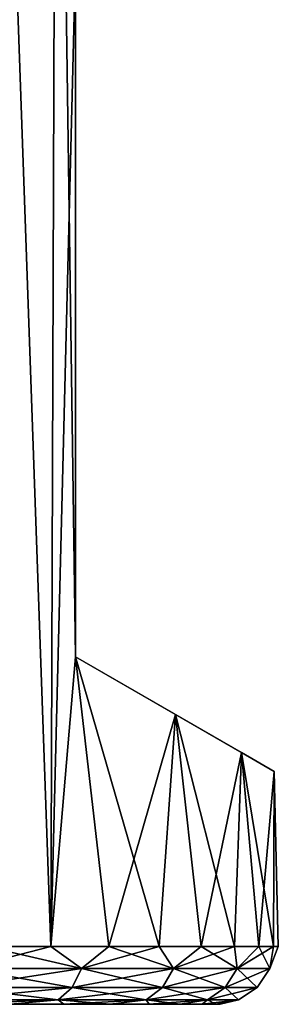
# Model space of a CAD drawing. Header units: metres. Extents: x -90 to 90, y -173 to 74.
# Tile 102 of 256: x -51.46 to -47, y 40.5 to 57.5. Entities that reach past the tile are written whole.
import ezdxf

# ---------------------------------------------------------------- set-up
doc = ezdxf.new("R2010")
doc.units = ezdxf.units.M
doc.layers.add('solid_509418', color=7, linetype='CONTINUOUS')

msp = doc.modelspace()

# ---------------------------------------------------------------- linework, layer by layer
at = {"layer": 'solid_509418'}
for points in [[(-52.044079, 41.5, 10.281212), (-50.924114, 41.5, 9.307431), (-51.919579, 69.558502, 10.183653)], [(-50.923035, 41.5, -9.30638), (-52.042858, 41.5, -10.280268), (-51.920506, 69.558502, -10.184387)], [(-50.923035, 41.5, -9.30638), (-51.920506, 69.558502, -10.184387), (-50.827896, 69.558502, -9.212629)], [(-50.924114, 41.5, 9.307431), (-50.82708, 69.558502, 9.211816), (-51.919579, 69.558502, 10.183653)], [(-50.924114, 41.5, 9.307431), (-50.5, 46.5, 8.87412), (-50.82708, 69.558502, 9.211816)], [(-50.923035, 41.5, -9.30638), (-50.827896, 69.558502, -9.212629), (-50.5, 58.5, -8.87412)], [(-50.82708, 69.558502, 9.211816), (-50.5, 46.5, 8.87412), (-50.5, 58.5, 8.87412)], [(-50.923035, 41.5, -9.30638), (-50.5, 58.5, -8.87412), (-50.5, 46.5, -8.87412)], [(-50.5, 46.5, -8.87412), (-50.5, 58.5, -8.87412), (-50.5, 58.5, 8.87412)], [(-50.5, 46.5, -8.87412), (-50.5, 58.5, 8.87412), (-50.5, 46.5, 8.87412)], [(-50.924114, 41.5, 9.307431), (-49.925587, 41.5, 8.216215), (-50.5, 46.5, 8.87412)], [(-49.924641, 41.5, -8.215057), (-50.923035, 41.5, -9.30638), (-50.5, 46.5, -8.87412)], [(-47.634529, 44.845619, 4.012428), (-50.5, 46.5, 8.87412), (-48.774879, 45.504002, 6.556947)], [(-49.057144, 41.5, 7.018115), (-48.774879, 45.504002, 6.556947), (-50.5, 46.5, 8.87412)], [(-47.070206, 44.51981, 1.349051), (-50.5, 46.5, 8.87412), (-47.634529, 44.845619, 4.012428)], [(-47.070206, 44.51981, -1.34905), (-50.5, 46.5, 8.87412), (-47.070206, 44.51981, 1.349051)], [(-47.634529, 44.845619, -4.012428), (-50.5, 46.5, 8.87412), (-47.070206, 44.51981, -1.34905)], [(-48.774879, 45.504002, -6.556947), (-50.5, 46.5, 8.87412), (-47.634529, 44.845619, -4.012428)], [(-50.5, 46.5, -8.87412), (-50.5, 46.5, 8.87412), (-48.774879, 45.504002, -6.556947)], [(-49.925587, 41.5, 8.216215), (-49.057144, 41.5, 7.018115), (-50.5, 46.5, 8.87412)], [(-49.924641, 41.5, -8.215057), (-50.5, 46.5, -8.87412), (-48.774879, 45.504002, -6.556947)], [(-49.056339, 41.5, -7.016856), (-49.924641, 41.5, -8.215057), (-48.774879, 45.504002, -6.556947)], [(-49.057144, 41.5, 7.018115), (-48.329815, 41.5, 5.727723), (-48.774879, 45.504002, 6.556947)], [(-48.329155, 41.5, -5.726372), (-49.056339, 41.5, -7.016856), (-48.774879, 45.504002, -6.556947)], [(-47.753605, 41.5, 4.361858), (-47.634529, 44.845619, 4.012428), (-48.774879, 45.504002, 6.556947)], [(-48.329815, 41.5, 5.727723), (-47.753605, 41.5, 4.361858), (-48.774879, 45.504002, 6.556947)], [(-48.329155, 41.5, -5.726372), (-48.774879, 45.504002, -6.556947), (-47.634529, 44.845619, -4.012428)], [(-47.753098, 41.5, -4.360438), (-48.329155, 41.5, -5.726372), (-47.634529, 44.845619, -4.012428)], [(-47.753605, 41.5, 4.361858), (-47.336735, 41.5, 2.939683), (-47.634529, 44.845619, 4.012428)], [(-47.336395, 41.5, -2.938216), (-47.753098, 41.5, -4.360438), (-47.634529, 44.845619, -4.012428)], [(-47.084484, 41.5, 1.479677), (-47.070206, 44.51981, 1.349051), (-47.634529, 44.845619, 4.012428)], [(-47.336735, 41.5, 2.939683), (-47.084484, 41.5, 1.479677), (-47.634529, 44.845619, 4.012428)], [(-47.336395, 41.5, -2.938216), (-47.634529, 44.845619, -4.012428), (-47.070206, 44.51981, -1.34905)], [(-47.084312, 41.5, -1.478183), (-47.336395, 41.5, -2.938216), (-47.070206, 44.51981, -1.34905)], [(-47.084484, 41.5, 1.479677), (-47, 41.5, 0.000751), (-47.070206, 44.51981, 1.349051)], [(-47, 41.5, 0.000751), (-47.084312, 41.5, -1.478183), (-47.070206, 44.51981, -1.34905)], [(-47, 41.5, 0.000751), (-47.070206, 44.51981, -1.34905), (-47.070206, 44.51981, 1.349051)], [(-52.403534, 41.117317, -10.455638), (-52.042858, 41.5, -10.280268), (-50.923035, 41.5, -9.30638)], [(-50.395687, 41.117317, -8.647763), (-52.403534, 41.117317, -10.455638), (-50.923035, 41.5, -9.30638)], [(-52.403534, 41.117317, 10.455638), (-50.395687, 41.117317, 8.647763), (-52.044079, 41.5, 10.281212)], [(-50.395687, 41.117317, 8.647763), (-50.924114, 41.5, 9.307431), (-52.044079, 41.5, 10.281212)], [(-50.395687, 41.117317, 8.647763), (-49.925587, 41.5, 8.216215), (-50.924114, 41.5, 9.307431)], [(-50.395687, 41.117317, -8.647763), (-50.923035, 41.5, -9.30638), (-49.924641, 41.5, -8.215057)], [(-50.395687, 41.117317, -8.647763), (-49.924641, 41.5, -8.215057), (-49.056339, 41.5, -7.016856)], [(-48.80759, 41.117317, -6.46194), (-50.395687, 41.117317, -8.647763), (-49.056339, 41.5, -7.016856)], [(-50.395687, 41.117317, 8.647763), (-48.80759, 41.117317, 6.46194), (-49.925587, 41.5, 8.216215)], [(-48.80759, 41.117317, 6.46194), (-49.057144, 41.5, 7.018115), (-49.925587, 41.5, 8.216215)], [(-48.80759, 41.117317, 6.46194), (-48.329815, 41.5, 5.727723), (-49.057144, 41.5, 7.018115)], [(-48.80759, 41.117317, -6.46194), (-49.056339, 41.5, -7.016856), (-48.329155, 41.5, -5.726372)], [(-48.80759, 41.117317, -6.46194), (-48.329155, 41.5, -5.726372), (-47.753098, 41.5, -4.360438)], [(-47.70866, 41.117317, -3.993698), (-48.80759, 41.117317, -6.46194), (-47.753098, 41.5, -4.360438)], [(-48.80759, 41.117317, 6.46194), (-47.70866, 41.117317, 3.993698), (-48.329815, 41.5, 5.727723)], [(-47.70866, 41.117317, 3.993698), (-47.753605, 41.5, 4.361858), (-48.329815, 41.5, 5.727723)], [(-47.70866, 41.117317, 3.993698), (-47.336735, 41.5, 2.939683), (-47.753605, 41.5, 4.361858)], [(-47.70866, 41.117317, -3.993698), (-47.753098, 41.5, -4.360438), (-47.336395, 41.5, -2.938216)], [(-47.70866, 41.117317, -3.993698), (-47.336395, 41.5, -2.938216), (-47.084312, 41.5, -1.478183)], [(-47.146919, 41.117317, -1.350913), (-47.70866, 41.117317, -3.993698), (-47.084312, 41.5, -1.478183)], [(-47.70866, 41.117317, 3.993698), (-47.146919, 41.117317, 1.350913), (-47.336735, 41.5, 2.939683)], [(-47.146919, 41.117317, 1.350913), (-47.084484, 41.5, 1.479677), (-47.336735, 41.5, 2.939683)], [(-47.146919, 41.117317, -1.350913), (-47.084312, 41.5, -1.478183), (-47, 41.5, 0.000751)], [(-47.146919, 41.117317, 1.350913), (-47, 41.5, 0.000751), (-47.084484, 41.5, 1.479677)], [(-47.146919, 41.117317, 1.350913), (-47.146919, 41.117317, -1.350913), (-47, 41.5, 0.000751)], [(-52.531113, 40.792614, -10.28004), (-52.403534, 41.117317, -10.455638), (-50.395687, 41.117317, -8.647763)], [(-50.556988, 40.792614, -8.502527), (-52.531113, 40.792614, -10.28004), (-50.395687, 41.117317, -8.647763)], [(-52.531113, 40.792614, 10.28004), (-50.556988, 40.792614, 8.502527), (-52.403534, 41.117317, 10.455638)], [(-50.556988, 40.792614, 8.502527), (-50.395687, 41.117317, 8.647763), (-52.403534, 41.117317, 10.455638)], [(-50.556988, 40.792614, -8.502527), (-50.395687, 41.117317, -8.647763), (-48.80759, 41.117317, -6.46194)], [(-48.995564, 40.792614, -6.353414), (-50.556988, 40.792614, -8.502527), (-48.80759, 41.117317, -6.46194)], [(-50.556988, 40.792614, 8.502527), (-48.995564, 40.792614, 6.353414), (-50.395687, 41.117317, 8.647763)], [(-48.995564, 40.792614, 6.353414), (-48.80759, 41.117317, 6.46194), (-50.395687, 41.117317, 8.647763)], [(-48.995564, 40.792614, -6.353414), (-48.80759, 41.117317, -6.46194), (-47.70866, 41.117317, -3.993698)], [(-47.915089, 40.792614, -3.926626), (-48.995564, 40.792614, -6.353414), (-47.70866, 41.117317, -3.993698)], [(-48.995564, 40.792614, 6.353414), (-47.915089, 40.792614, 3.926626), (-48.80759, 41.117317, 6.46194)], [(-47.915089, 40.792614, 3.926626), (-47.70866, 41.117317, 3.993698), (-48.80759, 41.117317, 6.46194)], [(-47.915089, 40.792614, -3.926626), (-47.70866, 41.117317, -3.993698), (-47.146919, 41.117317, -1.350913)], [(-47.362782, 40.792614, -1.328225), (-47.915089, 40.792614, -3.926626), (-47.146919, 41.117317, -1.350913)], [(-47.915089, 40.792614, 3.926626), (-47.362782, 40.792614, 1.328225), (-47.70866, 41.117317, 3.993698)], [(-47.362782, 40.792614, 1.328225), (-47.146919, 41.117317, 1.350913), (-47.70866, 41.117317, 3.993698)], [(-47.362782, 40.792614, -1.328225), (-47.146919, 41.117317, -1.350913), (-47.146919, 41.117317, 1.350913)], [(-47.362782, 40.792614, 1.328225), (-47.362782, 40.792614, -1.328225), (-47.146919, 41.117317, 1.350913)], [(-52.722069, 40.575821, -10.017213), (-52.531113, 40.792614, -10.28004), (-50.556988, 40.792614, -8.502527)], [(-50.798412, 40.575821, -8.285146), (-52.722069, 40.575821, -10.017213), (-50.556988, 40.792614, -8.502527)], [(-52.722069, 40.575821, 10.017213), (-50.798412, 40.575821, 8.285146), (-52.531113, 40.792614, 10.28004)], [(-50.798412, 40.575821, 8.285146), (-50.556988, 40.792614, 8.502527), (-52.531113, 40.792614, 10.28004)], [(-50.798412, 40.575821, -8.285146), (-50.556988, 40.792614, -8.502527), (-48.995564, 40.792614, -6.353414)], [(-49.276913, 40.575821, -6.190978), (-50.798412, 40.575821, -8.285146), (-48.995564, 40.792614, -6.353414)], [(-50.798412, 40.575821, 8.285146), (-49.276913, 40.575821, 6.190978), (-50.556988, 40.792614, 8.502527)], [(-49.276913, 40.575821, 6.190978), (-48.995564, 40.792614, 6.353414), (-50.556988, 40.792614, 8.502527)], [(-49.276913, 40.575821, -6.190978), (-48.995564, 40.792614, -6.353414), (-47.915089, 40.792614, -3.926626)], [(-48.22406, 40.575821, -3.826235), (-49.276913, 40.575821, -6.190978), (-47.915089, 40.792614, -3.926626)], [(-49.276913, 40.575821, 6.190978), (-48.22406, 40.575821, 3.826235), (-48.995564, 40.792614, 6.353414)], [(-48.22406, 40.575821, 3.826235), (-47.915089, 40.792614, 3.926626), (-48.995564, 40.792614, 6.353414)], [(-48.22406, 40.575821, -3.826235), (-47.915089, 40.792614, -3.926626), (-47.362782, 40.792614, -1.328225)], [(-47.685875, 40.575821, -1.294267), (-48.22406, 40.575821, -3.826235), (-47.362782, 40.792614, -1.328225)], [(-48.22406, 40.575821, 3.826235), (-47.685875, 40.575821, 1.294267), (-47.915089, 40.792614, 3.926626)], [(-47.685875, 40.575821, 1.294267), (-47.362782, 40.792614, 1.328225), (-47.915089, 40.792614, 3.926626)], [(-47.685875, 40.575821, -1.294267), (-47.362782, 40.792614, -1.328225), (-47.362782, 40.792614, 1.328225)], [(-47.685875, 40.575821, 1.294267), (-47.685875, 40.575821, -1.294267), (-47.362782, 40.792614, 1.328225)], [(-52.722069, 40.575821, 10.017213), (-51.622406, 40.5, 8.591618), (-50.798412, 40.575821, 8.285146)], [(-50.798412, 40.575821, -8.285146), (-52.655785, 40.5, -9.490047), (-52.722069, 40.575821, -10.017213)], [(-50.798412, 40.575821, -8.285146), (-51.621433, 40.5, -8.590672), (-52.655785, 40.5, -9.490047)], [(-50.798412, 40.575821, 8.285146), (-51.622406, 40.5, 8.591618), (-50.700226, 40.5, 7.58377)], [(-51.621433, 40.5, -8.590672), (-50.700226, 40.5, 7.58377), (-51.622406, 40.5, 8.591618)], [(-50.798412, 40.575821, -8.285146), (-50.699379, 40.5, -7.582729), (-51.621433, 40.5, -8.590672)], [(-51.621433, 40.5, -8.590672), (-50.699379, 40.5, -7.582729), (-50.700226, 40.5, 7.58377)], [(-50.798412, 40.575821, 8.285146), (-50.700226, 40.5, 7.58377), (-49.899284, 40.5, 6.478516)], [(-50.798412, 40.575821, 8.285146), (-49.899284, 40.5, 6.478516), (-49.276913, 40.575821, 6.190978)], [(-49.276913, 40.575821, -6.190978), (-50.699379, 40.5, -7.582729), (-50.798412, 40.575821, -8.285146)], [(-50.699379, 40.5, -7.582729), (-49.899284, 40.5, 6.478516), (-50.700226, 40.5, 7.58377)], [(-49.276913, 40.575821, -6.190978), (-49.89856, 40.5, -6.477384), (-50.699379, 40.5, -7.582729)], [(-50.699379, 40.5, -7.582729), (-49.89856, 40.5, -6.477384), (-49.899284, 40.5, 6.478516)], [(-49.276913, 40.575821, 6.190978), (-49.899284, 40.5, 6.478516), (-49.227943, 40.5, 5.287841)], [(-49.89856, 40.5, -6.477384), (-49.227943, 40.5, 5.287841), (-49.899284, 40.5, 6.478516)], [(-49.276913, 40.575821, -6.190978), (-49.227348, 40.5, -5.286628), (-49.89856, 40.5, -6.477384)], [(-49.89856, 40.5, -6.477384), (-49.227348, 40.5, -5.286628), (-49.227943, 40.5, 5.287841)], [(-49.276913, 40.575821, 6.190978), (-49.227943, 40.5, 5.287841), (-48.695473, 40.5, 4.025716)], [(-49.276913, 40.575821, 6.190978), (-48.695473, 40.5, 4.025716), (-48.22406, 40.575821, 3.826235)], [(-48.22406, 40.575821, -3.826235), (-49.227348, 40.5, -5.286628), (-49.276913, 40.575821, -6.190978)], [(-49.227348, 40.5, -5.286628), (-48.695473, 40.5, 4.025716), (-49.227943, 40.5, 5.287841)], [(-48.22406, 40.575821, -3.826235), (-48.695019, 40.5, -4.024442), (-49.227348, 40.5, -5.286628)], [(-49.227348, 40.5, -5.286628), (-48.695019, 40.5, -4.024442), (-48.695473, 40.5, 4.025716)], [(-48.22406, 40.575821, 3.826235), (-48.695473, 40.5, 4.025716), (-48.310951, 40.5, 2.713284)], [(-48.695019, 40.5, -4.024442), (-48.310951, 40.5, 2.713284), (-48.695473, 40.5, 4.025716)], [(-48.22406, 40.575821, -3.826235), (-48.310646, 40.5, -2.711968), (-48.695019, 40.5, -4.024442)], [(-48.695019, 40.5, -4.024442), (-48.310646, 40.5, -2.711968), (-48.310951, 40.5, 2.713284)], [(-48.22406, 40.575821, 3.826235), (-48.310951, 40.5, 2.713284), (-48.078178, 40.5, 1.366565)], [(-48.310646, 40.5, -2.711968), (-48.078178, 40.5, 1.366565), (-48.310951, 40.5, 2.713284)], [(-47.685875, 40.575821, -1.294267), (-48.078026, 40.5, -1.365227), (-48.310646, 40.5, -2.711968)], [(-47.685875, 40.575821, -1.294267), (-48.310646, 40.5, -2.711968), (-48.22406, 40.575821, -3.826235)], [(-48.310646, 40.5, -2.711968), (-48.078026, 40.5, -1.365227), (-48.078178, 40.5, 1.366565)], [(-48.22406, 40.575821, 3.826235), (-48.078178, 40.5, 1.366565), (-47.685875, 40.575821, 1.294267)], [(-47.685875, 40.575821, 1.294267), (-48.078178, 40.5, 1.366565), (-48, 40.5, 0.000673)], [(-48.078026, 40.5, -1.365227), (-48, 40.5, 0.000673), (-48.078178, 40.5, 1.366565)], [(-47.685875, 40.575821, -1.294267), (-48, 40.5, 0.000673), (-48.078026, 40.5, -1.365227)], [(-47.685875, 40.575821, 1.294267), (-48, 40.5, 0.000673), (-47.685875, 40.575821, -1.294267)]]:
    msp.add_3dface(points, dxfattribs=at)

doc.saveas('drawing.dxf')
